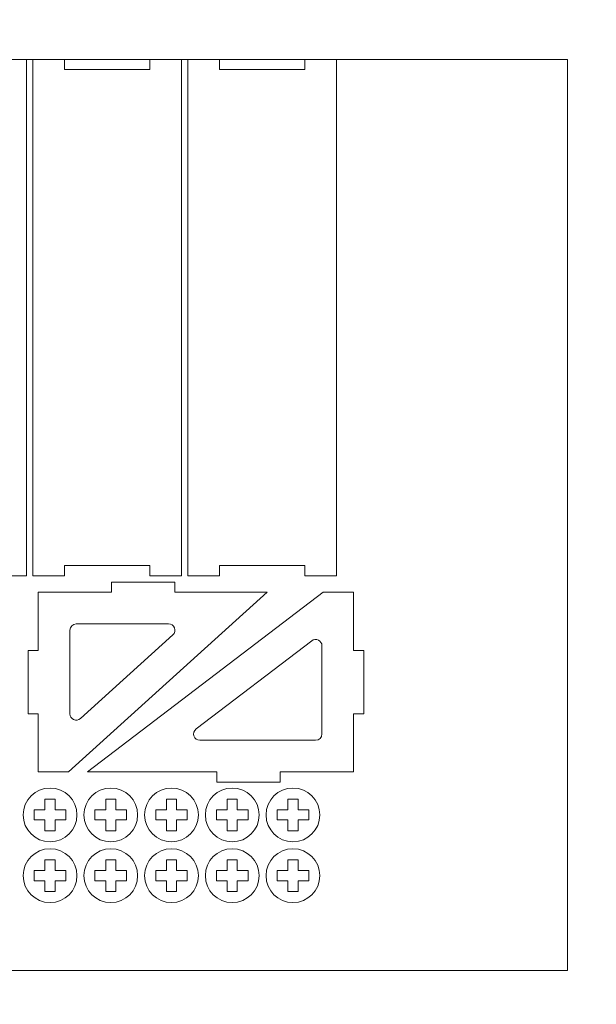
# Model space of a CAD drawing. Header units: millimetres. Extents: x -762 to 758, y -361 to 1446.
# Tile 121 of 150: x 76 to 247, y 626 to 918. Entities that reach past the tile are written whole.
import ezdxf

# ---------------------------------------------------------------- set-up
doc = ezdxf.new("R2010")
doc.units = ezdxf.units.MM
doc.header["$MEASUREMENT"] = 0
doc.layers.add('Layer 1', color=7, linetype='Continuous')

msp = doc.modelspace()

# ---------------------------------------------------------------- linework, layer by layer
at = {"layer": 'Layer 1', "color": 250, "lineweight": 9}
for points, knots in [([(-761.5629, 1446.3852), (-761.5629, 1446.3852), (758.4371, 1446.3852), (758.4371, 1446.3852), (758.4371, 1446.3852), (758.4371, 1446.3852), (758.4371, 36.3852), (758.4371, 36.3852), (758.4371, 36.3852), (758.4371, 36.3852), (-761.5629, 36.3852), (-761.5629, 36.3852), (-761.5629, 36.3852), (-761.5629, 36.3852), (-761.5629, 1446.3852), (-761.5629, 1446.3852)], [0, 0, 0, 0, 0.2, 0.2, 0.2, 0.2, 0.4, 0.4, 0.4, 0.4, 0.6, 0.6, 0.6, 0.6, 1, 1, 1, 1]), ([(68.7498, 753.3851), (68.7498, 753.3851), (78.1248, 753.3851), (78.1248, 753.3851), (78.1248, 753.3851), (78.1248, 753.3851), (78.1248, 906.3852), (78.1248, 906.3852), (78.1248, 906.3852), (78.1248, 906.3852), (68.7498, 906.3852), (68.7498, 906.3852), (68.7498, 906.3852), (68.7498, 906.3852), (68.7498, 903.3852), (68.7498, 903.3852), (68.7498, 903.3852), (68.7498, 903.3852), (43.4372, 903.3852), (43.4372, 903.3852), (43.4372, 903.3852), (43.4372, 903.3852), (43.4372, 906.3852), (43.4372, 906.3852), (43.4372, 906.3852), (43.4372, 906.3852), (34.0622, 906.3852), (34.0622, 906.3852), (34.0622, 906.3852), (34.0622, 906.3852), (34.0622, 753.3851), (34.0622, 753.3851), (34.0622, 753.3851), (34.0622, 753.3851), (43.4372, 753.3851), (43.4372, 753.3851), (43.4372, 753.3851), (43.4372, 753.3851), (43.4372, 756.3851), (43.4372, 756.3851), (43.4372, 756.3851), (43.4372, 756.3851), (68.7498, 756.3851), (68.7498, 756.3851), (68.7498, 756.3851), (68.7498, 756.3851), (68.7498, 753.3851), (68.7498, 753.3851)], [0, 0, 0, 0, 0.07692308, 0.07692308, 0.07692308, 0.07692308, 0.15384615, 0.15384615, 0.15384615, 0.15384615, 0.23076923, 0.23076923, 0.23076923, 0.23076923, 0.30769231, 0.30769231, 0.30769231, 0.30769231, 0.38461538, 0.38461538, 0.38461538, 0.38461538, 0.46153846, 0.46153846, 0.46153846, 0.46153846, 0.53846154, 0.53846154, 0.53846154, 0.53846154, 0.61538462, 0.61538462, 0.61538462, 0.61538462, 0.69230769, 0.69230769, 0.69230769, 0.69230769, 0.76923077, 0.76923077, 0.76923077, 0.76923077, 0.84615385, 0.84615385, 0.84615385, 0.84615385, 1, 1, 1, 1]), ([(114.6873, 753.3851), (114.6873, 753.3851), (124.0623, 753.3851), (124.0623, 753.3851), (124.0623, 753.3851), (124.0623, 753.3851), (124.0623, 906.3852), (124.0623, 906.3852), (124.0623, 906.3852), (124.0623, 906.3852), (114.6873, 906.3852), (114.6873, 906.3852), (114.6873, 906.3852), (114.6873, 906.3852), (114.6873, 903.3852), (114.6873, 903.3852), (114.6873, 903.3852), (114.6873, 903.3852), (89.3748, 903.3852), (89.3748, 903.3852), (89.3748, 903.3852), (89.3748, 903.3852), (89.3748, 906.3852), (89.3748, 906.3852), (89.3748, 906.3852), (89.3748, 906.3852), (79.9998, 906.3852), (79.9998, 906.3852), (79.9998, 906.3852), (79.9998, 906.3852), (79.9998, 753.3851), (79.9998, 753.3851), (79.9998, 753.3851), (79.9998, 753.3851), (89.3748, 753.3851), (89.3748, 753.3851), (89.3748, 753.3851), (89.3748, 753.3851), (89.3748, 756.3851), (89.3748, 756.3851), (89.3748, 756.3851), (89.3748, 756.3851), (114.6873, 756.3851), (114.6873, 756.3851), (114.6873, 756.3851), (114.6873, 756.3851), (114.6873, 753.3851), (114.6873, 753.3851)], [0, 0, 0, 0, 0.07692308, 0.07692308, 0.07692308, 0.07692308, 0.15384615, 0.15384615, 0.15384615, 0.15384615, 0.23076923, 0.23076923, 0.23076923, 0.23076923, 0.30769231, 0.30769231, 0.30769231, 0.30769231, 0.38461538, 0.38461538, 0.38461538, 0.38461538, 0.46153846, 0.46153846, 0.46153846, 0.46153846, 0.53846154, 0.53846154, 0.53846154, 0.53846154, 0.61538462, 0.61538462, 0.61538462, 0.61538462, 0.69230769, 0.69230769, 0.69230769, 0.69230769, 0.76923077, 0.76923077, 0.76923077, 0.76923077, 0.84615385, 0.84615385, 0.84615385, 0.84615385, 1, 1, 1, 1]), ([(160.6248, 753.3851), (160.6248, 753.3851), (169.9998, 753.3851), (169.9998, 753.3851), (169.9998, 753.3851), (169.9998, 753.3851), (169.9998, 906.3852), (169.9998, 906.3852), (169.9998, 906.3852), (169.9998, 906.3852), (160.6248, 906.3852), (160.6248, 906.3852), (160.6248, 906.3852), (160.6248, 906.3852), (160.6248, 903.3852), (160.6248, 903.3852), (160.6248, 903.3852), (160.6248, 903.3852), (135.3123, 903.3852), (135.3123, 903.3852), (135.3123, 903.3852), (135.3123, 903.3852), (135.3123, 906.3852), (135.3123, 906.3852), (135.3123, 906.3852), (135.3123, 906.3852), (125.9373, 906.3852), (125.9373, 906.3852), (125.9373, 906.3852), (125.9373, 906.3852), (125.9373, 753.3851), (125.9373, 753.3851), (125.9373, 753.3851), (125.9373, 753.3851), (135.3123, 753.3851), (135.3123, 753.3851), (135.3123, 753.3851), (135.3123, 753.3851), (135.3123, 756.3851), (135.3123, 756.3851), (135.3123, 756.3851), (135.3123, 756.3851), (160.6248, 756.3851), (160.6248, 756.3851), (160.6248, 756.3851), (160.6248, 756.3851), (160.6248, 753.3851), (160.6248, 753.3851)], [0, 0, 0, 0, 0.07692308, 0.07692308, 0.07692308, 0.07692308, 0.15384615, 0.15384615, 0.15384615, 0.15384615, 0.23076923, 0.23076923, 0.23076923, 0.23076923, 0.30769231, 0.30769231, 0.30769231, 0.30769231, 0.38461538, 0.38461538, 0.38461538, 0.38461538, 0.46153846, 0.46153846, 0.46153846, 0.46153846, 0.53846154, 0.53846154, 0.53846154, 0.53846154, 0.61538462, 0.61538462, 0.61538462, 0.61538462, 0.69230769, 0.69230769, 0.69230769, 0.69230769, 0.76923077, 0.76923077, 0.76923077, 0.76923077, 0.84615385, 0.84615385, 0.84615385, 0.84615385, 1, 1, 1, 1]), ([(81.593, 695.2598), (81.593, 695.2598), (90.5931, 695.2598), (90.5931, 695.2598), (90.5931, 695.2598), (90.5931, 695.2598), (149.421, 748.5098), (149.421, 748.5098), (149.421, 748.5098), (149.421, 748.5098), (122.0931, 748.5098), (122.0931, 748.5098), (122.0931, 748.5098), (122.0931, 748.5098), (122.0931, 751.5092), (122.0931, 751.5092), (122.0931, 751.5092), (122.0931, 751.5092), (103.3432, 751.5092), (103.3432, 751.5092), (103.3432, 751.5092), (103.3432, 751.5092), (103.3432, 748.5098), (103.3432, 748.5098), (103.3432, 748.5098), (103.3432, 748.5098), (81.593, 748.5098), (81.593, 748.5098), (81.593, 748.5098), (81.593, 748.5098), (81.593, 731.2599), (81.593, 731.2599), (81.593, 731.2599), (81.593, 731.2599), (78.593, 731.2599), (78.593, 731.2599), (78.593, 731.2599), (78.593, 731.2599), (78.593, 712.5099), (78.593, 712.5099), (78.593, 712.5099), (78.593, 712.5099), (81.593, 712.5099), (81.593, 712.5099), (81.593, 712.5099), (81.593, 712.5099), (81.593, 695.2598), (81.593, 695.2598)], [0, 0, 0, 0, 0.07692308, 0.07692308, 0.07692308, 0.07692308, 0.15384615, 0.15384615, 0.15384615, 0.15384615, 0.23076923, 0.23076923, 0.23076923, 0.23076923, 0.30769231, 0.30769231, 0.30769231, 0.30769231, 0.38461538, 0.38461538, 0.38461538, 0.38461538, 0.46153846, 0.46153846, 0.46153846, 0.46153846, 0.53846154, 0.53846154, 0.53846154, 0.53846154, 0.61538462, 0.61538462, 0.61538462, 0.61538462, 0.69230769, 0.69230769, 0.69230769, 0.69230769, 0.76923077, 0.76923077, 0.76923077, 0.76923077, 0.84615385, 0.84615385, 0.84615385, 0.84615385, 1, 1, 1, 1]), ([(175.0618, 748.5098), (175.0618, 748.5098), (166.0618, 748.5098), (166.0618, 748.5098), (166.0618, 748.5098), (166.0618, 748.5098), (96.2181, 695.2598), (96.2181, 695.2598), (96.2181, 695.2598), (96.2181, 695.2598), (134.5619, 695.2598), (134.5619, 695.2598), (134.5619, 695.2598), (134.5619, 695.2598), (134.5619, 692.2594), (134.5619, 692.2594), (134.5619, 692.2594), (134.5619, 692.2594), (153.3116, 692.2594), (153.3116, 692.2594), (153.3116, 692.2594), (153.3116, 692.2594), (153.3116, 695.2598), (153.3116, 695.2598), (153.3116, 695.2598), (153.3116, 695.2598), (175.0618, 695.2598), (175.0618, 695.2598), (175.0618, 695.2598), (175.0618, 695.2598), (175.0618, 712.5097), (175.0618, 712.5097), (175.0618, 712.5097), (175.0618, 712.5097), (178.0618, 712.5097), (178.0618, 712.5097), (178.0618, 712.5097), (178.0618, 712.5097), (178.0618, 731.2596), (178.0618, 731.2596), (178.0618, 731.2596), (178.0618, 731.2596), (175.0618, 731.2596), (175.0618, 731.2596), (175.0618, 731.2596), (175.0618, 731.2596), (175.0618, 748.5098), (175.0618, 748.5098)], [0, 0, 0, 0, 0.07692308, 0.07692308, 0.07692308, 0.07692308, 0.15384615, 0.15384615, 0.15384615, 0.15384615, 0.23076923, 0.23076923, 0.23076923, 0.23076923, 0.30769231, 0.30769231, 0.30769231, 0.30769231, 0.38461538, 0.38461538, 0.38461538, 0.38461538, 0.46153846, 0.46153846, 0.46153846, 0.46153846, 0.53846154, 0.53846154, 0.53846154, 0.53846154, 0.61538462, 0.61538462, 0.61538462, 0.61538462, 0.69230769, 0.69230769, 0.69230769, 0.69230769, 0.76923077, 0.76923077, 0.76923077, 0.76923077, 0.84615385, 0.84615385, 0.84615385, 0.84615385, 1, 1, 1, 1]), ([(120.2287, 739.1348), (121.0195, 739.1348), (121.6939, 738.6718), (121.9782, 737.9339), (121.9782, 737.9339), (122.2626, 737.1961), (122.0731, 736.4002), (121.4869, 735.8697), (121.4869, 735.8697), (121.4869, 735.8697), (94.1014, 711.0807), (94.1014, 711.0807), (94.1014, 711.0807), (93.5431, 710.5753), (92.7712, 710.4516), (92.0827, 710.7569), (92.0827, 710.7569), (91.3897, 711.0643), (90.9681, 711.7125), (90.9681, 712.4708), (90.9681, 712.4708), (90.9681, 712.4708), (90.9681, 737.2598), (90.9681, 737.2598), (90.9681, 737.2598), (90.9681, 738.2925), (91.8103, 739.1348), (92.8431, 739.1348), (92.8431, 739.1348), (92.8431, 739.1348), (120.2287, 739.1348), (120.2287, 739.1348)], [0, 0, 0, 0, 0.11111111, 0.11111111, 0.11111111, 0.11111111, 0.22222222, 0.22222222, 0.22222222, 0.22222222, 0.33333333, 0.33333333, 0.33333333, 0.33333333, 0.44444444, 0.44444444, 0.44444444, 0.44444444, 0.55555556, 0.55555556, 0.55555556, 0.55555556, 0.66666667, 0.66666667, 0.66666667, 0.66666667, 0.77777778, 0.77777778, 0.77777778, 0.77777778, 1, 1, 1, 1]), ([(129.5289, 704.6348), (128.7103, 704.6348), (128.0143, 705.1344), (127.7525, 705.9099), (127.7525, 705.9099), (127.492, 706.6812), (127.7445, 707.5072), (128.392, 708.0009), (128.392, 708.0009), (128.392, 708.0009), (162.6749, 734.1387), (162.6749, 734.1387), (162.6749, 734.1387), (163.2554, 734.5812), (163.9894, 734.6518), (164.6436, 734.3279), (164.6436, 734.3279), (165.2982, 734.0038), (165.6868, 733.3781), (165.6868, 732.6476), (165.6868, 732.6476), (165.6868, 732.6476), (165.6868, 706.5098), (165.6868, 706.5098), (165.6868, 706.5098), (165.6868, 705.477), (164.8445, 704.6348), (163.8118, 704.6348), (163.8118, 704.6348), (163.8118, 704.6348), (129.5289, 704.6348), (129.5289, 704.6348)], [0, 0, 0, 0, 0.11111111, 0.11111111, 0.11111111, 0.11111111, 0.22222222, 0.22222222, 0.22222222, 0.22222222, 0.33333333, 0.33333333, 0.33333333, 0.33333333, 0.44444444, 0.44444444, 0.44444444, 0.44444444, 0.55555556, 0.55555556, 0.55555556, 0.55555556, 0.66666667, 0.66666667, 0.66666667, 0.66666667, 0.77777778, 0.77777778, 0.77777778, 0.77777778, 1, 1, 1, 1]), ([(77.1336, 682.51), (77.1336, 678.1098), (80.7021, 674.5413), (85.1024, 674.5413), (85.1024, 674.5413), (89.5026, 674.5413), (93.0712, 678.1098), (93.0712, 682.51), (93.0712, 682.51), (93.0712, 686.9103), (89.5026, 690.4788), (85.1024, 690.4788), (85.1024, 690.4788), (80.7021, 690.4788), (77.1336, 686.9103), (77.1336, 682.51)], [0, 0, 0, 0, 0.2, 0.2, 0.2, 0.2, 0.4, 0.4, 0.4, 0.4, 0.6, 0.6, 0.6, 0.6, 1, 1, 1, 1]), ([(95.1337, 682.51), (95.1337, 678.1098), (98.7022, 674.5413), (103.1024, 674.5413), (103.1024, 674.5413), (107.5027, 674.5413), (111.0712, 678.1098), (111.0712, 682.51), (111.0712, 682.51), (111.0712, 686.9103), (107.5027, 690.4788), (103.1024, 690.4788), (103.1024, 690.4788), (98.7022, 690.4788), (95.1337, 686.9103), (95.1337, 682.51)], [0, 0, 0, 0, 0.2, 0.2, 0.2, 0.2, 0.4, 0.4, 0.4, 0.4, 0.6, 0.6, 0.6, 0.6, 1, 1, 1, 1]), ([(113.1337, 682.51), (113.1337, 678.1098), (116.7022, 674.5413), (121.1024, 674.5413), (121.1024, 674.5413), (125.5027, 674.5413), (129.0712, 678.1098), (129.0712, 682.51), (129.0712, 682.51), (129.0712, 686.9103), (125.5027, 690.4788), (121.1024, 690.4788), (121.1024, 690.4788), (116.7022, 690.4788), (113.1337, 686.9103), (113.1337, 682.51)], [0, 0, 0, 0, 0.2, 0.2, 0.2, 0.2, 0.4, 0.4, 0.4, 0.4, 0.6, 0.6, 0.6, 0.6, 1, 1, 1, 1]), ([(131.1337, 682.51), (131.1337, 678.1098), (134.7022, 674.5413), (139.1024, 674.5413), (139.1024, 674.5413), (143.5027, 674.5413), (147.0712, 678.1098), (147.0712, 682.51), (147.0712, 682.51), (147.0712, 686.9103), (143.5027, 690.4788), (139.1024, 690.4788), (139.1024, 690.4788), (134.7022, 690.4788), (131.1337, 686.9103), (131.1337, 682.51)], [0, 0, 0, 0, 0.2, 0.2, 0.2, 0.2, 0.4, 0.4, 0.4, 0.4, 0.6, 0.6, 0.6, 0.6, 1, 1, 1, 1]), ([(149.1337, 682.51), (149.1337, 678.1098), (152.7022, 674.5413), (157.1024, 674.5413), (157.1024, 674.5413), (161.5027, 674.5413), (165.0712, 678.1098), (165.0712, 682.51), (165.0712, 682.51), (165.0712, 686.9103), (161.5027, 690.4788), (157.1024, 690.4788), (157.1024, 690.4788), (152.7022, 690.4788), (149.1337, 686.9103), (149.1337, 682.51)], [0, 0, 0, 0, 0.2, 0.2, 0.2, 0.2, 0.4, 0.4, 0.4, 0.4, 0.6, 0.6, 0.6, 0.6, 1, 1, 1, 1]), ([(83.6024, 684.01), (83.6024, 684.01), (83.6024, 687.1975), (83.6024, 687.1975), (83.6024, 687.1975), (83.6024, 687.1975), (86.6024, 687.1975), (86.6024, 687.1975), (86.6024, 687.1975), (86.6024, 687.1975), (86.6024, 684.01), (86.6024, 684.01), (86.6024, 684.01), (86.6024, 684.01), (89.7899, 684.01), (89.7899, 684.01), (89.7899, 684.01), (89.7899, 684.01), (89.7899, 681.01), (89.7899, 681.01), (89.7899, 681.01), (89.7899, 681.01), (86.6024, 681.01), (86.6024, 681.01), (86.6024, 681.01), (86.6024, 681.01), (86.6024, 677.8225), (86.6024, 677.8225), (86.6024, 677.8225), (86.6024, 677.8225), (83.6024, 677.8225), (83.6024, 677.8225), (83.6024, 677.8225), (83.6024, 677.8225), (83.6024, 681.01), (83.6024, 681.01), (83.6024, 681.01), (83.6024, 681.01), (80.4149, 681.01), (80.4149, 681.01), (80.4149, 681.01), (80.4149, 681.01), (80.4149, 684.01), (80.4149, 684.01), (80.4149, 684.01), (80.4149, 684.01), (83.6024, 684.01), (83.6024, 684.01)], [0, 0, 0, 0, 0.07692308, 0.07692308, 0.07692308, 0.07692308, 0.15384615, 0.15384615, 0.15384615, 0.15384615, 0.23076923, 0.23076923, 0.23076923, 0.23076923, 0.30769231, 0.30769231, 0.30769231, 0.30769231, 0.38461538, 0.38461538, 0.38461538, 0.38461538, 0.46153846, 0.46153846, 0.46153846, 0.46153846, 0.53846154, 0.53846154, 0.53846154, 0.53846154, 0.61538462, 0.61538462, 0.61538462, 0.61538462, 0.69230769, 0.69230769, 0.69230769, 0.69230769, 0.76923077, 0.76923077, 0.76923077, 0.76923077, 0.84615385, 0.84615385, 0.84615385, 0.84615385, 1, 1, 1, 1]), ([(101.6024, 684.01), (101.6024, 684.01), (101.6024, 687.1975), (101.6024, 687.1975), (101.6024, 687.1975), (101.6024, 687.1975), (104.6024, 687.1975), (104.6024, 687.1975), (104.6024, 687.1975), (104.6024, 687.1975), (104.6024, 684.01), (104.6024, 684.01), (104.6024, 684.01), (104.6024, 684.01), (107.7899, 684.01), (107.7899, 684.01), (107.7899, 684.01), (107.7899, 684.01), (107.7899, 681.01), (107.7899, 681.01), (107.7899, 681.01), (107.7899, 681.01), (104.6024, 681.01), (104.6024, 681.01), (104.6024, 681.01), (104.6024, 681.01), (104.6024, 677.8225), (104.6024, 677.8225), (104.6024, 677.8225), (104.6024, 677.8225), (101.6024, 677.8225), (101.6024, 677.8225), (101.6024, 677.8225), (101.6024, 677.8225), (101.6024, 681.01), (101.6024, 681.01), (101.6024, 681.01), (101.6024, 681.01), (98.4149, 681.01), (98.4149, 681.01), (98.4149, 681.01), (98.4149, 681.01), (98.4149, 684.01), (98.4149, 684.01), (98.4149, 684.01), (98.4149, 684.01), (101.6024, 684.01), (101.6024, 684.01)], [0, 0, 0, 0, 0.07692308, 0.07692308, 0.07692308, 0.07692308, 0.15384615, 0.15384615, 0.15384615, 0.15384615, 0.23076923, 0.23076923, 0.23076923, 0.23076923, 0.30769231, 0.30769231, 0.30769231, 0.30769231, 0.38461538, 0.38461538, 0.38461538, 0.38461538, 0.46153846, 0.46153846, 0.46153846, 0.46153846, 0.53846154, 0.53846154, 0.53846154, 0.53846154, 0.61538462, 0.61538462, 0.61538462, 0.61538462, 0.69230769, 0.69230769, 0.69230769, 0.69230769, 0.76923077, 0.76923077, 0.76923077, 0.76923077, 0.84615385, 0.84615385, 0.84615385, 0.84615385, 1, 1, 1, 1]), ([(119.6024, 684.01), (119.6024, 684.01), (119.6024, 687.1975), (119.6024, 687.1975), (119.6024, 687.1975), (119.6024, 687.1975), (122.6024, 687.1975), (122.6024, 687.1975), (122.6024, 687.1975), (122.6024, 687.1975), (122.6024, 684.01), (122.6024, 684.01), (122.6024, 684.01), (122.6024, 684.01), (125.7899, 684.01), (125.7899, 684.01), (125.7899, 684.01), (125.7899, 684.01), (125.7899, 681.01), (125.7899, 681.01), (125.7899, 681.01), (125.7899, 681.01), (122.6024, 681.01), (122.6024, 681.01), (122.6024, 681.01), (122.6024, 681.01), (122.6024, 677.8225), (122.6024, 677.8225), (122.6024, 677.8225), (122.6024, 677.8225), (119.6024, 677.8225), (119.6024, 677.8225), (119.6024, 677.8225), (119.6024, 677.8225), (119.6024, 681.01), (119.6024, 681.01), (119.6024, 681.01), (119.6024, 681.01), (116.4149, 681.01), (116.4149, 681.01), (116.4149, 681.01), (116.4149, 681.01), (116.4149, 684.01), (116.4149, 684.01), (116.4149, 684.01), (116.4149, 684.01), (119.6024, 684.01), (119.6024, 684.01)], [0, 0, 0, 0, 0.07692308, 0.07692308, 0.07692308, 0.07692308, 0.15384615, 0.15384615, 0.15384615, 0.15384615, 0.23076923, 0.23076923, 0.23076923, 0.23076923, 0.30769231, 0.30769231, 0.30769231, 0.30769231, 0.38461538, 0.38461538, 0.38461538, 0.38461538, 0.46153846, 0.46153846, 0.46153846, 0.46153846, 0.53846154, 0.53846154, 0.53846154, 0.53846154, 0.61538462, 0.61538462, 0.61538462, 0.61538462, 0.69230769, 0.69230769, 0.69230769, 0.69230769, 0.76923077, 0.76923077, 0.76923077, 0.76923077, 0.84615385, 0.84615385, 0.84615385, 0.84615385, 1, 1, 1, 1]), ([(137.6024, 684.01), (137.6024, 684.01), (137.6024, 687.1975), (137.6024, 687.1975), (137.6024, 687.1975), (137.6024, 687.1975), (140.6024, 687.1975), (140.6024, 687.1975), (140.6024, 687.1975), (140.6024, 687.1975), (140.6024, 684.01), (140.6024, 684.01), (140.6024, 684.01), (140.6024, 684.01), (143.7899, 684.01), (143.7899, 684.01), (143.7899, 684.01), (143.7899, 684.01), (143.7899, 681.01), (143.7899, 681.01), (143.7899, 681.01), (143.7899, 681.01), (140.6024, 681.01), (140.6024, 681.01), (140.6024, 681.01), (140.6024, 681.01), (140.6024, 677.8225), (140.6024, 677.8225), (140.6024, 677.8225), (140.6024, 677.8225), (137.6024, 677.8225), (137.6024, 677.8225), (137.6024, 677.8225), (137.6024, 677.8225), (137.6024, 681.01), (137.6024, 681.01), (137.6024, 681.01), (137.6024, 681.01), (134.4149, 681.01), (134.4149, 681.01), (134.4149, 681.01), (134.4149, 681.01), (134.4149, 684.01), (134.4149, 684.01), (134.4149, 684.01), (134.4149, 684.01), (137.6024, 684.01), (137.6024, 684.01)], [0, 0, 0, 0, 0.07692308, 0.07692308, 0.07692308, 0.07692308, 0.15384615, 0.15384615, 0.15384615, 0.15384615, 0.23076923, 0.23076923, 0.23076923, 0.23076923, 0.30769231, 0.30769231, 0.30769231, 0.30769231, 0.38461538, 0.38461538, 0.38461538, 0.38461538, 0.46153846, 0.46153846, 0.46153846, 0.46153846, 0.53846154, 0.53846154, 0.53846154, 0.53846154, 0.61538462, 0.61538462, 0.61538462, 0.61538462, 0.69230769, 0.69230769, 0.69230769, 0.69230769, 0.76923077, 0.76923077, 0.76923077, 0.76923077, 0.84615385, 0.84615385, 0.84615385, 0.84615385, 1, 1, 1, 1]), ([(155.6024, 684.01), (155.6024, 684.01), (155.6024, 687.1975), (155.6024, 687.1975), (155.6024, 687.1975), (155.6024, 687.1975), (158.6024, 687.1975), (158.6024, 687.1975), (158.6024, 687.1975), (158.6024, 687.1975), (158.6024, 684.01), (158.6024, 684.01), (158.6024, 684.01), (158.6024, 684.01), (161.7899, 684.01), (161.7899, 684.01), (161.7899, 684.01), (161.7899, 684.01), (161.7899, 681.01), (161.7899, 681.01), (161.7899, 681.01), (161.7899, 681.01), (158.6024, 681.01), (158.6024, 681.01), (158.6024, 681.01), (158.6024, 681.01), (158.6024, 677.8225), (158.6024, 677.8225), (158.6024, 677.8225), (158.6024, 677.8225), (155.6024, 677.8225), (155.6024, 677.8225), (155.6024, 677.8225), (155.6024, 677.8225), (155.6024, 681.01), (155.6024, 681.01), (155.6024, 681.01), (155.6024, 681.01), (152.4149, 681.01), (152.4149, 681.01), (152.4149, 681.01), (152.4149, 681.01), (152.4149, 684.01), (152.4149, 684.01), (152.4149, 684.01), (152.4149, 684.01), (155.6024, 684.01), (155.6024, 684.01)], [0, 0, 0, 0, 0.07692308, 0.07692308, 0.07692308, 0.07692308, 0.15384615, 0.15384615, 0.15384615, 0.15384615, 0.23076923, 0.23076923, 0.23076923, 0.23076923, 0.30769231, 0.30769231, 0.30769231, 0.30769231, 0.38461538, 0.38461538, 0.38461538, 0.38461538, 0.46153846, 0.46153846, 0.46153846, 0.46153846, 0.53846154, 0.53846154, 0.53846154, 0.53846154, 0.61538462, 0.61538462, 0.61538462, 0.61538462, 0.69230769, 0.69230769, 0.69230769, 0.69230769, 0.76923077, 0.76923077, 0.76923077, 0.76923077, 0.84615385, 0.84615385, 0.84615385, 0.84615385, 1, 1, 1, 1]), ([(77.1336, 664.51), (77.1336, 660.1098), (80.7021, 656.5413), (85.1024, 656.5413), (85.1024, 656.5413), (89.5026, 656.5413), (93.0712, 660.1098), (93.0712, 664.51), (93.0712, 664.51), (93.0712, 668.9103), (89.5026, 672.4788), (85.1024, 672.4788), (85.1024, 672.4788), (80.7021, 672.4788), (77.1336, 668.9103), (77.1336, 664.51)], [0, 0, 0, 0, 0.2, 0.2, 0.2, 0.2, 0.4, 0.4, 0.4, 0.4, 0.6, 0.6, 0.6, 0.6, 1, 1, 1, 1]), ([(95.1337, 664.51), (95.1337, 660.1098), (98.7022, 656.5413), (103.1024, 656.5413), (103.1024, 656.5413), (107.5027, 656.5413), (111.0712, 660.1098), (111.0712, 664.51), (111.0712, 664.51), (111.0712, 668.9103), (107.5027, 672.4788), (103.1024, 672.4788), (103.1024, 672.4788), (98.7022, 672.4788), (95.1337, 668.9103), (95.1337, 664.51)], [0, 0, 0, 0, 0.2, 0.2, 0.2, 0.2, 0.4, 0.4, 0.4, 0.4, 0.6, 0.6, 0.6, 0.6, 1, 1, 1, 1]), ([(113.1337, 664.51), (113.1337, 660.1098), (116.7022, 656.5413), (121.1024, 656.5413), (121.1024, 656.5413), (125.5027, 656.5413), (129.0712, 660.1098), (129.0712, 664.51), (129.0712, 664.51), (129.0712, 668.9103), (125.5027, 672.4788), (121.1024, 672.4788), (121.1024, 672.4788), (116.7022, 672.4788), (113.1337, 668.9103), (113.1337, 664.51)], [0, 0, 0, 0, 0.2, 0.2, 0.2, 0.2, 0.4, 0.4, 0.4, 0.4, 0.6, 0.6, 0.6, 0.6, 1, 1, 1, 1]), ([(131.1337, 664.51), (131.1337, 660.1098), (134.7022, 656.5413), (139.1024, 656.5413), (139.1024, 656.5413), (143.5027, 656.5413), (147.0712, 660.1098), (147.0712, 664.51), (147.0712, 664.51), (147.0712, 668.9103), (143.5027, 672.4788), (139.1024, 672.4788), (139.1024, 672.4788), (134.7022, 672.4788), (131.1337, 668.9103), (131.1337, 664.51)], [0, 0, 0, 0, 0.2, 0.2, 0.2, 0.2, 0.4, 0.4, 0.4, 0.4, 0.6, 0.6, 0.6, 0.6, 1, 1, 1, 1]), ([(149.1337, 664.51), (149.1337, 660.1098), (152.7022, 656.5413), (157.1024, 656.5413), (157.1024, 656.5413), (161.5027, 656.5413), (165.0712, 660.1098), (165.0712, 664.51), (165.0712, 664.51), (165.0712, 668.9103), (161.5027, 672.4788), (157.1024, 672.4788), (157.1024, 672.4788), (152.7022, 672.4788), (149.1337, 668.9103), (149.1337, 664.51)], [0, 0, 0, 0, 0.2, 0.2, 0.2, 0.2, 0.4, 0.4, 0.4, 0.4, 0.6, 0.6, 0.6, 0.6, 1, 1, 1, 1]), ([(83.6024, 666.01), (83.6024, 666.01), (83.6024, 669.1975), (83.6024, 669.1975), (83.6024, 669.1975), (83.6024, 669.1975), (86.6024, 669.1975), (86.6024, 669.1975), (86.6024, 669.1975), (86.6024, 669.1975), (86.6024, 666.01), (86.6024, 666.01), (86.6024, 666.01), (86.6024, 666.01), (89.7899, 666.01), (89.7899, 666.01), (89.7899, 666.01), (89.7899, 666.01), (89.7899, 663.01), (89.7899, 663.01), (89.7899, 663.01), (89.7899, 663.01), (86.6024, 663.01), (86.6024, 663.01), (86.6024, 663.01), (86.6024, 663.01), (86.6024, 659.8225), (86.6024, 659.8225), (86.6024, 659.8225), (86.6024, 659.8225), (83.6024, 659.8225), (83.6024, 659.8225), (83.6024, 659.8225), (83.6024, 659.8225), (83.6024, 663.01), (83.6024, 663.01), (83.6024, 663.01), (83.6024, 663.01), (80.4149, 663.01), (80.4149, 663.01), (80.4149, 663.01), (80.4149, 663.01), (80.4149, 666.01), (80.4149, 666.01), (80.4149, 666.01), (80.4149, 666.01), (83.6024, 666.01), (83.6024, 666.01)], [0, 0, 0, 0, 0.07692308, 0.07692308, 0.07692308, 0.07692308, 0.15384615, 0.15384615, 0.15384615, 0.15384615, 0.23076923, 0.23076923, 0.23076923, 0.23076923, 0.30769231, 0.30769231, 0.30769231, 0.30769231, 0.38461538, 0.38461538, 0.38461538, 0.38461538, 0.46153846, 0.46153846, 0.46153846, 0.46153846, 0.53846154, 0.53846154, 0.53846154, 0.53846154, 0.61538462, 0.61538462, 0.61538462, 0.61538462, 0.69230769, 0.69230769, 0.69230769, 0.69230769, 0.76923077, 0.76923077, 0.76923077, 0.76923077, 0.84615385, 0.84615385, 0.84615385, 0.84615385, 1, 1, 1, 1]), ([(101.6024, 666.01), (101.6024, 666.01), (101.6024, 669.1975), (101.6024, 669.1975), (101.6024, 669.1975), (101.6024, 669.1975), (104.6024, 669.1975), (104.6024, 669.1975), (104.6024, 669.1975), (104.6024, 669.1975), (104.6024, 666.01), (104.6024, 666.01), (104.6024, 666.01), (104.6024, 666.01), (107.7899, 666.01), (107.7899, 666.01), (107.7899, 666.01), (107.7899, 666.01), (107.7899, 663.01), (107.7899, 663.01), (107.7899, 663.01), (107.7899, 663.01), (104.6024, 663.01), (104.6024, 663.01), (104.6024, 663.01), (104.6024, 663.01), (104.6024, 659.8225), (104.6024, 659.8225), (104.6024, 659.8225), (104.6024, 659.8225), (101.6024, 659.8225), (101.6024, 659.8225), (101.6024, 659.8225), (101.6024, 659.8225), (101.6024, 663.01), (101.6024, 663.01), (101.6024, 663.01), (101.6024, 663.01), (98.4149, 663.01), (98.4149, 663.01), (98.4149, 663.01), (98.4149, 663.01), (98.4149, 666.01), (98.4149, 666.01), (98.4149, 666.01), (98.4149, 666.01), (101.6024, 666.01), (101.6024, 666.01)], [0, 0, 0, 0, 0.07692308, 0.07692308, 0.07692308, 0.07692308, 0.15384615, 0.15384615, 0.15384615, 0.15384615, 0.23076923, 0.23076923, 0.23076923, 0.23076923, 0.30769231, 0.30769231, 0.30769231, 0.30769231, 0.38461538, 0.38461538, 0.38461538, 0.38461538, 0.46153846, 0.46153846, 0.46153846, 0.46153846, 0.53846154, 0.53846154, 0.53846154, 0.53846154, 0.61538462, 0.61538462, 0.61538462, 0.61538462, 0.69230769, 0.69230769, 0.69230769, 0.69230769, 0.76923077, 0.76923077, 0.76923077, 0.76923077, 0.84615385, 0.84615385, 0.84615385, 0.84615385, 1, 1, 1, 1]), ([(119.6024, 666.01), (119.6024, 666.01), (119.6024, 669.1975), (119.6024, 669.1975), (119.6024, 669.1975), (119.6024, 669.1975), (122.6024, 669.1975), (122.6024, 669.1975), (122.6024, 669.1975), (122.6024, 669.1975), (122.6024, 666.01), (122.6024, 666.01), (122.6024, 666.01), (122.6024, 666.01), (125.7899, 666.01), (125.7899, 666.01), (125.7899, 666.01), (125.7899, 666.01), (125.7899, 663.01), (125.7899, 663.01), (125.7899, 663.01), (125.7899, 663.01), (122.6024, 663.01), (122.6024, 663.01), (122.6024, 663.01), (122.6024, 663.01), (122.6024, 659.8225), (122.6024, 659.8225), (122.6024, 659.8225), (122.6024, 659.8225), (119.6024, 659.8225), (119.6024, 659.8225), (119.6024, 659.8225), (119.6024, 659.8225), (119.6024, 663.01), (119.6024, 663.01), (119.6024, 663.01), (119.6024, 663.01), (116.4149, 663.01), (116.4149, 663.01), (116.4149, 663.01), (116.4149, 663.01), (116.4149, 666.01), (116.4149, 666.01), (116.4149, 666.01), (116.4149, 666.01), (119.6024, 666.01), (119.6024, 666.01)], [0, 0, 0, 0, 0.07692308, 0.07692308, 0.07692308, 0.07692308, 0.15384615, 0.15384615, 0.15384615, 0.15384615, 0.23076923, 0.23076923, 0.23076923, 0.23076923, 0.30769231, 0.30769231, 0.30769231, 0.30769231, 0.38461538, 0.38461538, 0.38461538, 0.38461538, 0.46153846, 0.46153846, 0.46153846, 0.46153846, 0.53846154, 0.53846154, 0.53846154, 0.53846154, 0.61538462, 0.61538462, 0.61538462, 0.61538462, 0.69230769, 0.69230769, 0.69230769, 0.69230769, 0.76923077, 0.76923077, 0.76923077, 0.76923077, 0.84615385, 0.84615385, 0.84615385, 0.84615385, 1, 1, 1, 1]), ([(137.6024, 666.01), (137.6024, 666.01), (137.6024, 669.1975), (137.6024, 669.1975), (137.6024, 669.1975), (137.6024, 669.1975), (140.6024, 669.1975), (140.6024, 669.1975), (140.6024, 669.1975), (140.6024, 669.1975), (140.6024, 666.01), (140.6024, 666.01), (140.6024, 666.01), (140.6024, 666.01), (143.7899, 666.01), (143.7899, 666.01), (143.7899, 666.01), (143.7899, 666.01), (143.7899, 663.01), (143.7899, 663.01), (143.7899, 663.01), (143.7899, 663.01), (140.6024, 663.01), (140.6024, 663.01), (140.6024, 663.01), (140.6024, 663.01), (140.6024, 659.8225), (140.6024, 659.8225), (140.6024, 659.8225), (140.6024, 659.8225), (137.6024, 659.8225), (137.6024, 659.8225), (137.6024, 659.8225), (137.6024, 659.8225), (137.6024, 663.01), (137.6024, 663.01), (137.6024, 663.01), (137.6024, 663.01), (134.4149, 663.01), (134.4149, 663.01), (134.4149, 663.01), (134.4149, 663.01), (134.4149, 666.01), (134.4149, 666.01), (134.4149, 666.01), (134.4149, 666.01), (137.6024, 666.01), (137.6024, 666.01)], [0, 0, 0, 0, 0.07692308, 0.07692308, 0.07692308, 0.07692308, 0.15384615, 0.15384615, 0.15384615, 0.15384615, 0.23076923, 0.23076923, 0.23076923, 0.23076923, 0.30769231, 0.30769231, 0.30769231, 0.30769231, 0.38461538, 0.38461538, 0.38461538, 0.38461538, 0.46153846, 0.46153846, 0.46153846, 0.46153846, 0.53846154, 0.53846154, 0.53846154, 0.53846154, 0.61538462, 0.61538462, 0.61538462, 0.61538462, 0.69230769, 0.69230769, 0.69230769, 0.69230769, 0.76923077, 0.76923077, 0.76923077, 0.76923077, 0.84615385, 0.84615385, 0.84615385, 0.84615385, 1, 1, 1, 1]), ([(155.6024, 666.01), (155.6024, 666.01), (155.6024, 669.1975), (155.6024, 669.1975), (155.6024, 669.1975), (155.6024, 669.1975), (158.6024, 669.1975), (158.6024, 669.1975), (158.6024, 669.1975), (158.6024, 669.1975), (158.6024, 666.01), (158.6024, 666.01), (158.6024, 666.01), (158.6024, 666.01), (161.7899, 666.01), (161.7899, 666.01), (161.7899, 666.01), (161.7899, 666.01), (161.7899, 663.01), (161.7899, 663.01), (161.7899, 663.01), (161.7899, 663.01), (158.6024, 663.01), (158.6024, 663.01), (158.6024, 663.01), (158.6024, 663.01), (158.6024, 659.8225), (158.6024, 659.8225), (158.6024, 659.8225), (158.6024, 659.8225), (155.6024, 659.8225), (155.6024, 659.8225), (155.6024, 659.8225), (155.6024, 659.8225), (155.6024, 663.01), (155.6024, 663.01), (155.6024, 663.01), (155.6024, 663.01), (152.4149, 663.01), (152.4149, 663.01), (152.4149, 663.01), (152.4149, 663.01), (152.4149, 666.01), (152.4149, 666.01), (152.4149, 666.01), (152.4149, 666.01), (155.6024, 666.01), (155.6024, 666.01)], [0, 0, 0, 0, 0.07692308, 0.07692308, 0.07692308, 0.07692308, 0.15384615, 0.15384615, 0.15384615, 0.15384615, 0.23076923, 0.23076923, 0.23076923, 0.23076923, 0.30769231, 0.30769231, 0.30769231, 0.30769231, 0.38461538, 0.38461538, 0.38461538, 0.38461538, 0.46153846, 0.46153846, 0.46153846, 0.46153846, 0.53846154, 0.53846154, 0.53846154, 0.53846154, 0.61538462, 0.61538462, 0.61538462, 0.61538462, 0.69230769, 0.69230769, 0.69230769, 0.69230769, 0.76923077, 0.76923077, 0.76923077, 0.76923077, 0.84615385, 0.84615385, 0.84615385, 0.84615385, 1, 1, 1, 1])]:
    msp.add_open_spline(points, degree=3, knots=knots, dxfattribs=at)
at = {"layer": 'Layer 1', "color": 240, "lineweight": 9}
msp.add_open_spline([(-241.5629, 906.3852), (-241.5629, 906.3852), (238.4371, 906.3852), (238.4371, 906.3852), (238.4371, 906.3852), (238.4371, 906.3852), (238.4371, 636.3852), (238.4371, 636.3852), (238.4371, 636.3852), (238.4371, 636.3852), (-241.5629, 636.3852), (-241.5629, 636.3852), (-241.5629, 636.3852), (-241.5629, 636.3852), (-241.5629, 906.3852), (-241.5629, 906.3852)], degree=3, knots=[0, 0, 0, 0, 0.2, 0.2, 0.2, 0.2, 0.4, 0.4, 0.4, 0.4, 0.6, 0.6, 0.6, 0.6, 1, 1, 1, 1], dxfattribs=at)

doc.saveas('drawing.dxf')
